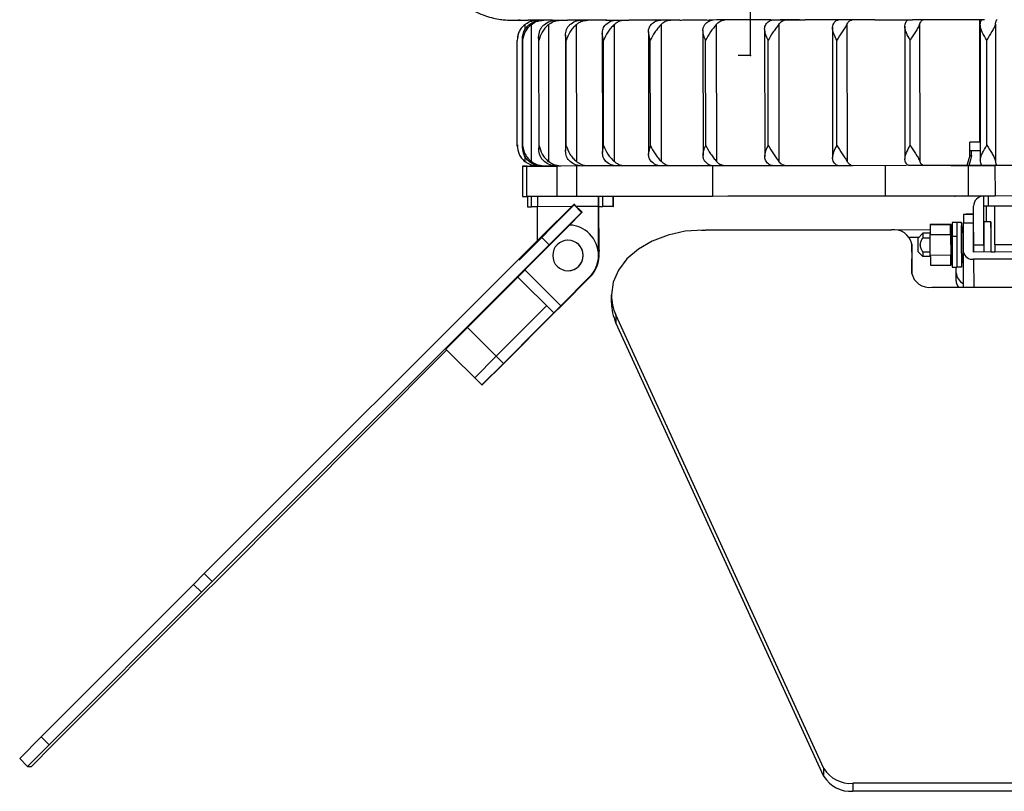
# Model space of a CAD drawing. Header units: millimetres. Extents: x -320 to 32, y 12 to 324.
# Tile 1 of 24: x -320 to -223, y 12 to 88. Entities that reach past the tile are written whole.
import ezdxf

# ---------------------------------------------------------------- set-up
doc = ezdxf.new("R2010")
doc.units = ezdxf.units.MM
doc.header["$PDSIZE"] = -1

msp = doc.modelspace()

# ---------------------------------------------------------------- linework, layer by layer
at = {"color": 7, "linetype": 'Continuous'}
for p, q in [((-247.757, 84.806), (-247.766, 92.542)), ((-247.757, 84.806), (-248.997, 84.804)), ((-227.699, 70.981), (-235.435, 70.972)), ((-227.699, 70.981), (-227.71, 70.981)), ((-265.062, 70.156), (-270.525, 64.68)), ((-265.062, 70.156), (-265.072, 70.156)), ((-269.933, 63.716), (-275.396, 58.239)), ((-269.933, 63.716), (-269.943, 63.716))]:
    msp.add_line(p, q, dxfattribs=at)
at = {"color": 7, "linetype": 'Continuous', "lineweight": 25}
for p, q in [((-271.191, 88.278), (-270.425, 88.279)), ((-267.341, 88.283), (-267.273, 88.287)), ((-267.244, 88.282), (-267.324, 88.282)), ((-267.324, 88.282), (-267.311, 88.282)), ((-262.01, 88.288), (-261.974, 88.29)), ((-261.987, 88.289), (-262.01, 88.288)), ((-261.905, 88.288), (-262.01, 88.288)), ((-242.969, 88.31), (-244.844, 88.308)), ((-244.32, 88.308), (-242.461, 88.311)), ((-225.226, 76.282), (-225.24, 88.331)), ((-269.971, 87.837), (-269.971, 87.316)), ((-269.343, 87.837), (-269.327, 74.373)), ((-267.644, 87.839), (-267.628, 74.375)), ((-264.908, 87.842), (-264.892, 74.378)), ((-261.191, 87.846), (-261.175, 74.382)), ((-256.569, 87.851), (-256.553, 74.387)), ((-252.45, 87.277), (-252.435, 74.97)), ((-251.136, 87.857), (-251.119, 74.393)), ((-246.381, 87.423), (-246.366, 74.839)), ((-245.002, 87.864), (-244.985, 74.4)), ((-239.723, 87.558), (-239.654, 87.871)), ((-239.723, 87.558), (-239.707, 74.719)), ((-238.292, 87.872), (-238.275, 74.408)), ((-232.612, 87.682), (-232.581, 87.879)), ((-232.612, 87.682), (-232.596, 74.612)), ((-231.143, 87.881), (-231.126, 74.417)), ((-225.192, 87.796), (-225.176, 74.516)), ((-223.7, 87.89), (-223.684, 74.426)), ((-270.705, 75.929), (-270.718, 86.279)), ((-270.196, 86.453), (-270.184, 75.756)), ((-270.176, 75.929), (-270.189, 86.279)), ((-268.572, 86.281), (-268.602, 86.626)), ((-268.602, 86.626), (-268.589, 75.586)), ((-268.559, 75.931), (-268.572, 86.281)), ((-265.899, 86.284), (-265.967, 86.796)), ((-265.967, 86.796), (-265.953, 75.421)), ((-265.887, 75.934), (-265.899, 86.284)), ((-262.225, 86.288), (-262.344, 86.963)), ((-262.344, 86.963), (-262.33, 75.262)), ((-262.213, 75.938), (-262.225, 86.288)), ((-257.625, 86.293), (-257.808, 87.124)), ((-257.808, 87.124), (-257.793, 75.111)), ((-257.612, 75.943), (-257.625, 86.293)), ((-252.179, 75.949), (-252.192, 86.299)), ((-246.024, 75.956), (-246.037, 86.306)), ((-239.272, 75.964), (-239.285, 86.314)), ((-232.061, 75.973), (-232.073, 86.323)), ((-224.537, 75.982), (-224.549, 86.332)), ((-270.671, 76.034), (-270.686, 75.843)), ((-268.589, 75.586), (-268.559, 75.931)), ((-265.953, 75.421), (-265.887, 75.934)), ((-262.33, 75.262), (-262.213, 75.938)), ((-257.793, 75.111), (-257.612, 75.943)), ((-225.226, 76.282), (-226.221, 76.281)), ((-226.22, 74.981), (-226.221, 76.281)), ((-269.956, 74.893), (-269.955, 74.373)), ((-239.638, 74.407), (-239.707, 74.719)), ((-232.565, 74.415), (-232.596, 74.612)), ((-226.22, 74.985), (-226.029, 74.985)), ((-226.029, 74.985), (-226.03, 75.432)), ((-269.739, 73.931), (-270.203, 73.93)), ((-270.203, 73.93), (-270.199, 70.93)), ((-270.203, 73.93), (-269.776, 73.93)), ((-269.773, 70.93), (-269.776, 73.93)), ((-266.843, 73.933), (-268.083, 73.932)), ((-266.809, 73.933), (-266.805, 70.933)), ((-264.369, 73.936), (-266.422, 73.933)), ((-264.847, 70.936), (-264.851, 73.936)), ((-260.926, 73.94), (-263.748, 73.936)), ((-256.582, 73.945), (-260.116, 73.94)), ((-251.427, 73.951), (-255.601, 73.945)), ((-251.506, 73.95), (-251.502, 70.951)), ((-245.564, 73.957), (-250.294, 73.951)), ((-239.115, 73.965), (-244.303, 73.958)), ((-232.43, 73.973), (-237.75, 73.966)), ((-234.489, 70.971), (-234.492, 73.971)), ((-226.503, 73.98), (-230.769, 73.974)), ((-226.503, 73.985), (-226.307, 73.985)), ((-226.34, 73.98), (-226.335, 73.98)), ((-226.336, 70.98), (-226.34, 73.98)), ((-226.071, 73.986), (-226.066, 73.986)), ((-223.734, 73.983), (-223.731, 70.983)), ((-221.326, 73.987), (-223.501, 73.983)), ((-270.199, 70.93), (-269.773, 70.93)), ((-269.701, 70.93), (-269.7, 69.93)), ((-269.314, 69.93), (-269.315, 70.93)), ((-264.847, 70.936), (-266.805, 70.933)), ((-262.714, 65.638), (-262.721, 70.938)), ((-262.288, 69.939), (-262.289, 70.939)), ((-261.285, 69.94), (-261.287, 70.94)), ((-261.255, 69.941), (-261.256, 70.94)), ((-261.247, 69.941), (-261.248, 70.94)), ((-224.854, 70.981), (-224.864, 70.981)), ((-224.841, 69.981), (-224.842, 70.981)), ((-224.402, 70.982), (-224.401, 69.982)), ((-269.7, 69.93), (-269.314, 69.93)), ((-265.382, 69.935), (-268.722, 69.931)), ((-268.718, 66.606), (-268.722, 69.931)), ((-265.157, 70.154), (-268.356, 66.968)), ((-265.097, 70.156), (-265.157, 70.154)), ((-265.157, 70.154), (-264.378, 69.377)), ((-264.318, 69.379), (-265.097, 70.156)), ((-262.722, 69.938), (-264.877, 69.936)), ((-262.717, 65.638), (-262.722, 69.938)), ((-262.72, 69.938), (-262.288, 69.939)), ((-262.712, 66.138), (-262.717, 69.938)), ((-262.674, 66.139), (-262.679, 69.938)), ((-262.671, 65.639), (-262.676, 69.938)), ((-262.668, 65.639), (-262.673, 69.938)), ((-261.285, 69.941), (-261.255, 69.941)), ((-261.247, 69.941), (-261.255, 69.941)), ((-225.836, 66.18), (-225.84, 69.98)), ((-224.836, 66.181), (-224.84, 69.981)), ((-224.822, 68.432), (-224.824, 69.981)), ((-224.57, 68.432), (-224.572, 69.982)), ((-224.554, 68.432), (-224.555, 69.982)), ((-223.736, 66.183), (-223.74, 69.983)), ((-264.378, 69.377), (-267.578, 66.191)), ((-265.725, 67.963), (-264.318, 69.379)), ((-264.318, 69.379), (-264.378, 69.377)), ((-225.839, 69.18), (-226.831, 69.179)), ((-225.839, 69.186), (-226.563, 69.185)), ((-226.563, 69.18), (-226.563, 69.185)), ((-269.257, 64.423), (-265.725, 67.963)), ((-228.093, 68.178), (-230.093, 68.175)), ((-230.087, 68.175), (-228.087, 68.178)), ((-228.087, 68.178), (-228.093, 68.178)), ((-227.04, 68.379), (-227.94, 68.378)), ((-226.84, 65.472), (-226.836, 68.3)), ((-225.838, 68.302), (-226.836, 68.3)), ((-224.83, 68.432), (-224.833, 65.474)), ((-224.13, 68.432), (-224.83, 68.432)), ((-224.13, 68.432), (-224.133, 65.475)), ((-268.356, 66.968), (-301.485, 33.831)), ((-267.578, 66.191), (-268.356, 66.968)), ((-263.601, 67.258), (-263.598, 67.258)), ((-252.59, 67.632), (-252.181, 67.639)), ((-252.434, 67.633), (-233.922, 67.656)), ((-230.094, 67.666), (-252.181, 67.639)), ((-252.181, 67.639), (-252.181, 67.634)), ((-231.261, 66.887), (-232.141, 66.886)), ((-230.829, 67.319), (-231.328, 66.819)), ((-230.831, 66.882), (-230.094, 66.883)), ((-230.094, 67.32), (-230.829, 67.319)), ((-230.094, 67.206), (-228.094, 67.208)), ((-230.092, 65.144), (-230.094, 67.206)), ((-228.094, 67.208), (-228.092, 65.147)), ((-228.089, 67.341), (-228.091, 66.628)), ((-227.944, 67.018), (-227.494, 67.018)), ((-227.494, 67.018), (-227.485, 63.979)), ((-226.927, 67.685), (-226.837, 67.685)), ((-226.891, 66.887), (-226.838, 66.887)), ((-226.837, 67.324), (-226.89, 67.324)), ((-226.889, 67.359), (-226.888, 67.324)), ((-225.837, 67.423), (-225.84, 65.473)), ((-267.578, 66.191), (-300.707, 33.054)), ((-265.754, 66.634), (-265.755, 66.634)), ((-265.721, 66.634), (-265.754, 66.634)), ((-265.722, 66.634), (-265.721, 66.634)), ((-262.715, 66.004), (-262.712, 66.138)), ((-262.712, 66.138), (-262.674, 66.139)), ((-262.711, 65.664), (-262.674, 66.139)), ((-231.924, 66.244), (-231.928, 63.415)), ((-231.921, 65.466), (-231.924, 66.244)), ((-225.836, 66.18), (-224.836, 66.181)), ((-209.936, 66.2), (-223.736, 66.183)), ((-262.728, 65.4), (-262.717, 65.638)), ((-262.714, 65.638), (-262.727, 65.385)), ((-262.717, 65.159), (-262.671, 65.639)), ((-262.717, 65.638), (-262.714, 65.638)), ((-262.671, 65.639), (-262.668, 65.639)), ((-231.921, 65.466), (-231.924, 63.323)), ((-231.327, 65.529), (-230.826, 65.029)), ((-230.092, 65.467), (-230.829, 65.466)), ((-230.091, 65.03), (-230.826, 65.029)), ((-228.092, 65.147), (-230.092, 65.144)), ((-228.089, 65.47), (-228.089, 65.47)), ((-228.086, 65.028), (-228.086, 65.051)), ((-226.84, 65.471), (-226.889, 65.471)), ((-226.838, 65.034), (-226.887, 65.034)), ((-226.885, 65.034), (-226.886, 64.999)), ((-226.827, 62.007), (-226.84, 65.472)), ((-207.84, 65.495), (-225.84, 65.473)), ((-224.121, 65.482), (-223.735, 65.482)), ((-269.257, 64.423), (-270.664, 63.007)), ((-230.088, 64.175), (-228.088, 64.178)), ((-228.088, 64.178), (-228.082, 64.178)), ((-227.935, 63.978), (-227.485, 63.978)), ((-227.553, 62.649), (-227.558, 63.978)), ((-227.552, 63.427), (-227.554, 63.978)), ((-227.035, 63.979), (-227.485, 63.978)), ((-226.922, 64.685), (-226.837, 64.685)), ((-207.841, 64.788), (-225.841, 64.766)), ((-225.841, 64.766), (-225.83, 62.008)), ((-270.662, 63.005), (-275.603, 58.052)), ((-267.124, 59.476), (-270.664, 63.007)), ((-269.961, 63.716), (-266.42, 60.184)), ((-266.42, 60.184), (-263.595, 63.016)), ((-263.593, 63.016), (-266.418, 60.184)), ((-263.543, 63.017), (-266.368, 60.185)), ((-266.366, 60.185), (-263.541, 63.017)), ((-265.685, 63.635), (-265.684, 63.635)), ((-263.593, 63.016), (-263.595, 63.016)), ((-263.541, 63.017), (-263.543, 63.017)), ((-227.553, 62.649), (-227.552, 63.427)), ((-229.93, 62.003), (-207.83, 62.03)), ((-261.441, 60.48), (-261.444, 61.258)), ((-267.83, 60.18), (-272.771, 55.227)), ((-266.42, 60.184), (-267.124, 59.476)), ((-266.414, 60.184), (-267.12, 59.476)), ((-266.372, 60.185), (-267.078, 59.477)), ((-267.075, 59.477), (-266.366, 60.185)), ((-266.414, 60.184), (-266.418, 60.184)), ((-266.414, 60.184), (-266.416, 60.186)), ((-266.394, 60.207), (-266.372, 60.185)), ((-266.368, 60.185), (-266.393, 60.209)), ((-266.368, 60.185), (-266.372, 60.185)), ((-267.12, 59.476), (-272.064, 54.52)), ((-272.022, 54.521), (-267.079, 59.477)), ((-267.12, 59.476), (-267.124, 59.476)), ((-267.079, 59.477), (-267.12, 59.476)), ((-267.079, 59.477), (-267.078, 59.477)), ((-267.075, 59.477), (-267.078, 59.477)), ((-240.557, 14.663), (-261.006, 59.292)), ((-261.006, 59.292), (-261.003, 58.514)), ((-240.554, 13.885), (-261.003, 58.514)), ((-275.603, 58.052), (-277.714, 55.928)), ((-272.064, 54.52), (-275.603, 58.052)), ((-271.382, 55.193), (-269.193, 57.388)), ((-271.362, 55.194), (-269.173, 57.388)), ((-300.325, 33.063), (-277.639, 55.854)), ((-274.174, 52.397), (-277.714, 55.928)), ((-272.771, 55.227), (-274.882, 53.103)), ((-272.064, 54.52), (-274.174, 52.397)), ((-274.149, 52.397), (-272.022, 54.521)), ((-274.174, 52.397), (-274.149, 52.397)), ((-301.485, 33.831), (-302.546, 32.769)), ((-300.707, 33.054), (-301.767, 31.992)), ((-301.485, 33.831), (-300.707, 33.054)), ((-301.384, 32.001), (-300.325, 33.063)), ((-302.546, 32.769), (-317.516, 17.763)), ((-301.767, 31.992), (-316.737, 16.986)), ((-316.353, 16.995), (-301.384, 32.001)), ((-301.767, 31.992), (-302.546, 32.769)), ((-317.516, 17.763), (-319.626, 15.639)), ((-317.516, 17.763), (-316.737, 16.986)), ((-316.737, 16.986), (-318.847, 14.862)), ((-318.48, 14.871), (-316.353, 16.995)), ((-318.847, 14.862), (-319.626, 15.639)), ((-318.847, 14.862), (-318.48, 14.871)), ((-240.554, 13.885), (-240.557, 14.663)), ((-196.104, 13.251), (-237.706, 13.201)), ((-237.706, 13.201), (-237.703, 12.423)), ((-196.1, 12.473), (-237.703, 12.423))]:
    msp.add_line(p, q, dxfattribs=at)
at = {"color": 7, "linetype": 'Continuous', "lineweight": 25, "flags": 128}
for points in [[(-270.57, 88.284), (-270.517, 88.284), (-270.463, 88.284), (-270.407, 88.284), (-270.349, 88.284), (-270.29, 88.284), (-270.23, 88.284), (-270.169, 88.284), (-270.105, 88.284)], [(-267.324, 88.282), (-267.665, 88.282), (-267.992, 88.281), (-268.303, 88.281), (-268.599, 88.281), (-268.879, 88.28), (-269.144, 88.28), (-269.393, 88.28), (-269.627, 88.28)], [(-268.766, 88.281), (-269.11, 88.243), (-269.433, 88.149)], [(-267.286, 88.287), (-267.176, 88.287), (-267.065, 88.288), (-266.953, 88.288), (-266.839, 88.288), (-266.724, 88.288), (-266.608, 88.288), (-266.49, 88.288), (-266.371, 88.288)], [(-262.01, 88.288), (-262.526, 88.287), (-263.029, 88.287), (-263.518, 88.286), (-263.993, 88.286), (-264.454, 88.285), (-264.901, 88.285), (-265.333, 88.284), (-265.751, 88.284)], [(-261.792, 88.293), (-261.631, 88.294), (-261.468, 88.294), (-261.304, 88.294), (-261.139, 88.294), (-260.972, 88.294), (-260.805, 88.295), (-260.636, 88.295), (-260.466, 88.295)], [(-254.717, 88.296), (-255.386, 88.295), (-256.043, 88.295), (-256.688, 88.294), (-257.321, 88.293), (-257.943, 88.292), (-258.551, 88.292), (-259.148, 88.291), (-259.732, 88.29)], [(-254.328, 88.302), (-254.122, 88.302), (-253.915, 88.302), (-253.706, 88.303), (-253.497, 88.303), (-253.287, 88.303), (-253.075, 88.303), (-252.863, 88.304), (-252.65, 88.304)], [(-245.764, 88.306), (-246.555, 88.306), (-247.338, 88.305), (-248.111, 88.304), (-248.875, 88.303), (-249.63, 88.302), (-250.374, 88.301), (-251.109, 88.3), (-251.833, 88.299)], [(-245.221, 88.313), (-244.979, 88.313), (-244.736, 88.313), (-244.492, 88.313), (-244.248, 88.314), (-244.003, 88.314), (-243.757, 88.314), (-243.51, 88.315), (-243.263, 88.315)], [(-235.541, 88.319), (-236.421, 88.317), (-237.295, 88.316), (-238.162, 88.315), (-239.024, 88.314), (-239.878, 88.313), (-240.726, 88.312), (-241.567, 88.311), (-242.4, 88.31)], [(-234.868, 88.325), (-234.6, 88.325), (-234.333, 88.325), (-234.064, 88.326), (-233.796, 88.326), (-233.526, 88.326), (-233.257, 88.327), (-232.987, 88.327), (-232.716, 88.327)], [(-224.757, 88.331), (-225.654, 88.33), (-226.547, 88.329), (-227.438, 88.328), (-228.326, 88.327), (-229.211, 88.326), (-230.093, 88.325), (-230.97, 88.324), (-231.844, 88.323)], [(-226.22, 74.981), (-226.378, 74.421), (-226.503, 73.98)], [(-226.029, 74.985), (-226.185, 74.425), (-226.307, 73.985)], [(-225.177, 75.433), (-225.382, 75.432), (-226.22, 75.431)], [(-269.776, 73.93), (-269.66, 73.93), (-269.452, 73.93), (-269.157, 73.93), (-268.787, 73.931), (-268.351, 73.931), (-267.866, 73.932), (-267.346, 73.933), (-266.809, 73.933)], [(-266.422, 73.933), (-266.476, 73.933), (-266.53, 73.933), (-266.584, 73.933), (-266.636, 73.933), (-266.688, 73.933), (-266.74, 73.933), (-266.79, 73.933), (-266.84, 73.933)], [(-263.748, 73.936), (-263.828, 73.936), (-263.907, 73.936), (-263.985, 73.936), (-264.063, 73.936), (-264.14, 73.936), (-264.216, 73.936), (-264.292, 73.936), (-264.367, 73.935)], [(-260.116, 73.94), (-260.219, 73.94), (-260.322, 73.94), (-260.424, 73.94), (-260.525, 73.94), (-260.625, 73.94), (-260.726, 73.939), (-260.825, 73.939), (-260.924, 73.939)], [(-255.601, 73.945), (-255.725, 73.945), (-255.849, 73.945), (-255.972, 73.945), (-256.095, 73.945), (-256.217, 73.945), (-256.339, 73.944), (-256.46, 73.944), (-256.58, 73.944)], [(-250.294, 73.951), (-250.437, 73.951), (-250.579, 73.951), (-250.721, 73.951), (-250.863, 73.951), (-251.004, 73.951), (-251.145, 73.95), (-251.285, 73.95), (-251.425, 73.95)], [(-244.303, 73.958), (-244.462, 73.958), (-244.62, 73.958), (-244.778, 73.958), (-244.936, 73.958), (-245.093, 73.957), (-245.25, 73.957), (-245.407, 73.957), (-245.563, 73.957)], [(-237.75, 73.966), (-237.922, 73.966), (-238.093, 73.966), (-238.263, 73.965), (-238.434, 73.965), (-238.604, 73.965), (-238.774, 73.965), (-238.944, 73.965), (-239.113, 73.964)], [(-230.769, 73.974), (-230.949, 73.974), (-231.13, 73.974), (-231.31, 73.974), (-231.489, 73.974), (-231.669, 73.973), (-231.849, 73.973), (-232.028, 73.973), (-232.207, 73.973)], [(-228.087, 73.978), (-227.576, 73.979), (-226.887, 73.979), (-226.47, 73.98), (-226.335, 73.98)], [(-226.513, 73.981), (-225.213, 73.982), (-225.011, 73.983)], [(-225.022, 73.986), (-225.047, 73.986), (-226.508, 73.984)], [(-226.34, 73.98), (-226.293, 73.98), (-226.15, 73.98), (-225.916, 73.98), (-225.599, 73.981), (-225.209, 73.981), (-224.758, 73.982), (-224.261, 73.982), (-223.734, 73.983)], [(-226.071, 73.986), (-226.218, 73.986), (-226.337, 73.986)], [(-225.03, 73.988), (-225.314, 73.987), (-225.633, 73.987), (-225.87, 73.986), (-226.016, 73.986), (-226.066, 73.986)], [(-223.501, 73.983), (-223.687, 73.983), (-223.873, 73.983), (-224.059, 73.982), (-224.244, 73.982), (-224.43, 73.982), (-224.615, 73.982), (-224.8, 73.982), (-224.985, 73.981)], [(-209.962, 73.999), (-211.678, 73.997), (-213.399, 73.995), (-215.123, 73.993), (-216.849, 73.991), (-218.575, 73.989), (-220.299, 73.987), (-222.02, 73.985), (-223.734, 73.983)], [(-266.805, 70.933), (-267.342, 70.933), (-267.862, 70.932), (-268.348, 70.931), (-268.783, 70.931), (-269.154, 70.93), (-269.448, 70.93), (-269.657, 70.93), (-269.773, 70.93)], [(-251.502, 70.951), (-252.556, 70.95), (-253.843, 70.949), (-255.338, 70.947), (-257.014, 70.945), (-258.838, 70.943), (-260.776, 70.94), (-262.792, 70.938), (-264.847, 70.936)], [(-234.489, 70.971), (-237.16, 70.968), (-239.704, 70.965), (-242.106, 70.962), (-244.352, 70.959), (-246.426, 70.957), (-248.317, 70.955), (-250.013, 70.953), (-251.502, 70.951)], [(-226.336, 70.98), (-226.467, 70.98), (-226.883, 70.979), (-227.572, 70.979), (-228.521, 70.978), (-229.712, 70.976), (-231.121, 70.975), (-232.724, 70.973), (-234.489, 70.971)], [(-223.731, 70.983), (-224.257, 70.982), (-224.754, 70.982), (-225.205, 70.981), (-225.595, 70.981), (-225.913, 70.98), (-226.146, 70.98), (-226.289, 70.98), (-226.336, 70.98)], [(-209.958, 70.999), (-211.674, 70.997), (-213.395, 70.995), (-215.12, 70.993), (-216.846, 70.991), (-218.572, 70.989), (-220.296, 70.987), (-222.016, 70.985), (-223.731, 70.983)], [(-268.72, 69.931), (-268.836, 69.931), (-268.944, 69.931), (-269.041, 69.931), (-269.125, 69.93), (-269.196, 69.93), (-269.251, 69.93), (-269.291, 69.93), (-269.314, 69.93)], [(-261.285, 69.94), (-261.29, 69.94), (-261.331, 69.94), (-261.415, 69.94), (-261.538, 69.94), (-261.694, 69.939), (-261.877, 69.939), (-262.078, 69.939), (-262.288, 69.939)], [(-224.401, 69.982), (-224.49, 69.982), (-224.573, 69.982), (-224.649, 69.982), (-224.715, 69.982), (-224.769, 69.982), (-224.808, 69.981), (-224.833, 69.981), (-224.841, 69.981)], [(-209.283, 70), (-211.167, 69.998), (-213.057, 69.996), (-214.949, 69.993), (-216.843, 69.991), (-218.737, 69.989), (-220.629, 69.986), (-222.518, 69.984), (-224.401, 69.982)], [(-252.434, 67.633), (-254.19, 67.509), (-255.879, 67.145), (-257.436, 66.555), (-258.801, 65.762), (-259.922, 64.796), (-260.755, 63.694), (-261.269, 62.5), (-261.444, 61.258)], [(-226.961, 67.685), (-226.962, 67.571), (-226.963, 67.359)], [(-225.835, 65.473), (-225.835, 65.595), (-225.836, 66.18)], [(-224.836, 66.181), (-224.835, 65.596), (-224.835, 65.474)], [(-223.736, 66.183), (-223.735, 65.598), (-223.735, 65.476)], [(-262.668, 65.639), (-262.715, 65.152), (-262.717, 65.145)], [(-226.96, 64.999), (-226.959, 64.799), (-226.957, 64.685)], [(-266.931, 59.665), (-266.955, 59.629), (-267.079, 59.477)]]:
    msp.add_lwpolyline(points, dxfattribs=at)
at = {"color": 7, "linetype": 'Continuous', "lineweight": 25}
for centre, radius, start, end in [((-271.508, 88.849), 0.565, 269.27322, 270.15686), ((-177.439, 70.291), 91.284, 179.59862, 180.22633), ((-171.439, 70.299), 91.284, 179.59862, 180.22633), ((-224.84, 69.981), 1, 90.06952, 180.06953), ((-194.639, 68.566), 32.198, 178.90857, 180.47248), ((-265.719, 65.134), 3, 45.06928, 86.92893), ((-265.717, 65.135), 3, 45.06928, 86.97752), ((-216.521, 66.192), 11.627, 169.1636, 174.24668), ((-122.449, 67.4), 105.496, 179.46905, 180.2076), ((-121.999, 67.401), 105.496, 179.46905, 180.2076), ((95.651, 66.57), 323.147, 179.67935, 180.4595), ((96.101, 66.57), 323.147, 179.67935, 180.4595), ((-238.454, 66.165), 11.627, 5.89215, 10.97523), ((-501.046, 66.07), 276.926, 359.87683, 0.48872), ((-265.719, 65.134), 3, 315.06957, 45.06928), ((-265.717, 65.135), 3, 315.06957, 45.06928), ((-233.669, 65.894), 1.78, 11.33717, 98.16462), ((-136.589, 66.289), 94.741, 179.67935, 180.4595), ((-204.173, 66.983), 26.658, 179.27648, 180.2162), ((55.015, 66.351), 282.96, 179.86503, 180.48054), ((-53.568, 66.389), 173.324, 179.67935, 180.4595), ((-265.72, 65.134), 1.5, 90.06959, 270.06925), ((-265.72, 65.134), 1.5, 270.06959, 90.06925), ((-265.719, 65.134), 1.5, 271.33987, 90.06925), ((-73.796, 66.275), 154.295, 179.86871, 180.47403), ((-265.667, 65.136), 3, 315.06956, 5.06834), ((-265.665, 65.136), 3, 315.06956, 5.35508), ((-204.194, 65.43), 26.635, 179.92242, 180.86275), ((-216.521, 66.192), 11.627, 185.89215, 190.97523), ((-238.454, 66.165), 11.627, 349.1636, 354.24668), ((-225.968, 65.647), 0.89, 191.33717, 278.16462), ((-230.183, 63.765), 1.78, 191.33717, 278.16462), ((-226.209, 63.538), 1.348, 184.74638, 242.64762), ((-226.44, 62.672), 1.113, 181.21287, 216.75079), ((-256.755, 61.269), 4.688, 180.13999, 204.94872), ((-256.752, 60.492), 4.688, 180.13999, 204.94872), ((-237.936, 16.263), 3.071, 211.39792, 274.28923), ((-237.933, 15.485), 3.071, 211.39792, 274.28923)]:
    msp.add_arc(centre, radius, start, end, dxfattribs=at)
for points, knots in [([(-279.208, 96.259), (-279.194, 95.808), (-279.164, 94.86), (-278.771, 93.492), (-278.173, 92.227), (-277.417, 91.155), (-276.564, 90.277), (-275.659, 89.586), (-274.749, 89.071), (-273.878, 88.712), (-273.087, 88.484), (-272.415, 88.359), (-271.897, 88.301), (-271.614, 88.288), (-271.504, 88.283)], [0, 0, 0, 0, 0.109957, 0.231396, 0.344769, 0.45107, 0.550611, 0.643268, 0.728553, 0.80561, 0.873181, 0.929607, 0.972905, 1, 1, 1, 1]), ([(-271.507, 88.283), (-271.49, 88.283), (-271.457, 88.281), (-271.279, 88.279), (-271.191, 88.278)], [0, 0, 0, 0, 0.499974, 1, 1, 1, 1]), ([(-270.425, 88.279), (-270.488, 88.28), (-270.612, 88.282), (-270.584, 88.283), (-270.57, 88.284)], [0, 0, 0, 0, 0.50023, 1, 1, 1, 1]), ([(-270.105, 88.284), (-270.058, 88.284), (-269.963, 88.282), (-269.739, 88.28), (-269.627, 88.28)], [0, 0, 0, 0, 0.499974, 1, 1, 1, 1]), ([(-269.971, 87.837), (-269.807, 87.951), (-269.43, 88.21), (-268.973, 88.256), (-268.717, 88.281)], [0, 0, 0, 0, 0.43833, 1, 1, 1, 1]), ([(-269.553, 87.837), (-269.365, 87.965), (-268.988, 88.22), (-268.536, 88.261), (-268.31, 88.282)], [0, 0, 0, 0, 0.5, 1, 1, 1, 1]), ([(-269.343, 87.837), (-269.18, 87.951), (-268.807, 88.21), (-268.355, 88.256), (-268.101, 88.282)], [0, 0, 0, 0, 0.4383299, 1, 1, 1, 1]), ([(-268.063, 87.838), (-267.88, 87.966), (-267.515, 88.222), (-267.077, 88.263), (-266.858, 88.283)], [0, 0, 0, 0, 0.5, 1, 1, 1, 1]), ([(-267.644, 87.839), (-267.486, 87.952), (-267.124, 88.212), (-266.686, 88.257), (-266.439, 88.283)], [0, 0, 0, 0, 0.43833, 1, 1, 1, 1]), ([(-267.324, 88.282), (-267.356, 88.283), (-267.421, 88.285), (-267.331, 88.287), (-267.286, 88.287)], [0, 0, 0, 0, 0.50023, 1, 1, 1, 1]), ([(-266.371, 88.288), (-266.295, 88.288), (-266.143, 88.286), (-265.881, 88.284), (-265.751, 88.284)], [0, 0, 0, 0, 0.499974, 1, 1, 1, 1]), ([(-265.528, 87.841), (-265.354, 87.969), (-265.008, 88.224), (-264.593, 88.265), (-264.385, 88.285)], [0, 0, 0, 0, 0.5, 1, 1, 1, 1]), ([(-264.908, 87.842), (-264.758, 87.955), (-264.415, 88.214), (-263.999, 88.26), (-263.765, 88.286)], [0, 0, 0, 0, 0.43833, 1, 1, 1, 1]), ([(-262.01, 88.288), (-262.011, 88.289), (-262.014, 88.291), (-261.866, 88.293), (-261.792, 88.293)], [0, 0, 0, 0, 0.50023, 1, 1, 1, 1]), ([(-261.999, 87.845), (-261.839, 87.973), (-261.518, 88.228), (-261.134, 88.269), (-260.941, 88.289)], [0, 0, 0, 0, 0.5, 1, 1, 1, 1]), ([(-261.191, 87.846), (-261.052, 87.959), (-260.735, 88.218), (-260.35, 88.264), (-260.134, 88.29)], [0, 0, 0, 0, 0.43833, 1, 1, 1, 1]), ([(-260.466, 88.295), (-260.365, 88.294), (-260.162, 88.293), (-259.875, 88.291), (-259.732, 88.29)], [0, 0, 0, 0, 0.4999737, 1, 1, 1, 1]), ([(-257.548, 87.85), (-257.404, 87.978), (-257.116, 88.233), (-256.771, 88.274), (-256.598, 88.294)], [0, 0, 0, 0, 0.5, 1, 1, 1, 1]), ([(-256.569, 87.851), (-256.444, 87.965), (-256.159, 88.224), (-255.813, 88.269), (-255.619, 88.295)], [0, 0, 0, 0, 0.4383299, 1, 1, 1, 1]), ([(-254.717, 88.296), (-254.687, 88.297), (-254.627, 88.299), (-254.428, 88.301), (-254.328, 88.302)], [0, 0, 0, 0, 0.50023, 1, 1, 1, 1]), ([(-252.65, 88.304), (-252.527, 88.303), (-252.283, 88.302), (-251.983, 88.3), (-251.833, 88.299)], [0, 0, 0, 0, 0.499974, 1, 1, 1, 1]), ([(-252.267, 87.856), (-252.142, 87.984), (-251.892, 88.239), (-251.592, 88.28), (-251.442, 88.3)], [0, 0, 0, 0, 0.5, 1, 1, 1, 1]), ([(-251.136, 87.857), (-251.027, 87.971), (-250.78, 88.23), (-250.48, 88.276), (-250.311, 88.301)], [0, 0, 0, 0, 0.43833, 1, 1, 1, 1]), ([(-246.261, 87.863), (-246.158, 87.991), (-245.952, 88.246), (-245.704, 88.287), (-245.58, 88.307)], [0, 0, 0, 0, 0.5, 1, 1, 1, 1]), ([(-245.764, 88.306), (-245.704, 88.308), (-245.583, 88.31), (-245.342, 88.312), (-245.221, 88.313)], [0, 0, 0, 0, 0.50023, 1, 1, 1, 1]), ([(-245.002, 87.864), (-244.912, 87.978), (-244.708, 88.237), (-244.46, 88.283), (-244.32, 88.308)], [0, 0, 0, 0, 0.43833, 1, 1, 1, 1]), ([(-243.263, 88.315), (-243.125, 88.314), (-242.849, 88.313), (-242.55, 88.311), (-242.4, 88.31)], [0, 0, 0, 0, 0.499974, 1, 1, 1, 1]), ([(-239.654, 87.871), (-239.575, 87.998), (-239.416, 88.254), (-239.226, 88.294), (-239.13, 88.314)], [0, 0, 0, 0, 0.5000001, 1, 1, 1, 1]), ([(-238.292, 87.872), (-238.223, 87.986), (-238.066, 88.245), (-237.875, 88.29), (-237.768, 88.316)], [0, 0, 0, 0, 0.43833, 1, 1, 1, 1]), ([(-235.541, 88.319), (-235.454, 88.32), (-235.278, 88.322), (-235.005, 88.324), (-234.868, 88.325)], [0, 0, 0, 0, 0.50023, 1, 1, 1, 1]), ([(-232.716, 88.327), (-232.569, 88.327), (-232.274, 88.326), (-231.987, 88.324), (-231.844, 88.323)], [0, 0, 0, 0, 0.4999737, 1, 1, 1, 1]), ([(-232.581, 87.879), (-232.527, 88.007), (-232.419, 88.262), (-232.289, 88.302), (-232.224, 88.323)], [0, 0, 0, 0, 0.5, 1, 1, 1, 1]), ([(-231.143, 87.881), (-231.096, 87.994), (-230.989, 88.253), (-230.859, 88.299), (-230.786, 88.324)], [0, 0, 0, 0, 0.43833, 1, 1, 1, 1]), ([(-225.184, 87.888), (-225.157, 88.016), (-225.102, 88.271), (-225.036, 88.311), (-225.003, 88.331)], [0, 0, 0, 0, 0.5, 1, 1, 1, 1]), ([(-223.7, 87.89), (-223.676, 88.003), (-223.622, 88.262), (-223.556, 88.308), (-223.519, 88.333)], [0, 0, 0, 0, 0.43833, 1, 1, 1, 1]), ([(-269.971, 87.837), (-270.091, 87.725), (-270.329, 87.501), (-270.638, 86.974), (-270.686, 86.557), (-270.718, 86.279)], [0, 0, 0, 0, 0.250861, 0.501307, 1, 1, 1, 1]), ([(-270.196, 86.453), (-270.17, 86.7), (-270.129, 87.072), (-269.866, 87.539), (-269.657, 87.738), (-269.553, 87.837)], [0, 0, 0, 0, 0.498585, 0.749264, 1, 1, 1, 1]), ([(-269.343, 87.837), (-269.464, 87.725), (-269.705, 87.502), (-270.049, 86.974), (-270.133, 86.557), (-270.189, 86.279)], [0, 0, 0, 0, 0.250861, 0.501307, 1, 1, 1, 1]), ([(-268.602, 86.626), (-268.581, 86.843), (-268.547, 87.179), (-268.323, 87.585), (-268.145, 87.759), (-268.063, 87.838)], [0, 0, 0, 0, 0.498477, 0.769944, 1, 1, 1, 1]), ([(-267.644, 87.839), (-267.764, 87.727), (-268.003, 87.503), (-268.375, 86.976), (-268.493, 86.558), (-268.572, 86.281)], [0, 0, 0, 0, 0.250861, 0.501307, 1, 1, 1, 1]), ([(-265.967, 86.796), (-265.95, 86.984), (-265.923, 87.273), (-265.743, 87.621), (-265.596, 87.771), (-265.528, 87.841)], [0, 0, 0, 0, 0.49849, 0.767187, 1, 1, 1, 1]), ([(-264.908, 87.842), (-265.024, 87.73), (-265.257, 87.506), (-265.649, 86.979), (-265.799, 86.561), (-265.899, 86.284)], [0, 0, 0, 0, 0.250861, 0.501307, 1, 1, 1, 1]), ([(-262.344, 86.963), (-262.331, 87.121), (-262.31, 87.365), (-262.169, 87.657), (-262.053, 87.785), (-261.999, 87.845)], [0, 0, 0, 0, 0.498429, 0.764459, 1, 1, 1, 1]), ([(-261.191, 87.846), (-261.302, 87.734), (-261.522, 87.51), (-261.927, 86.983), (-262.106, 86.565), (-262.225, 86.288)], [0, 0, 0, 0, 0.250861, 0.501307, 1, 1, 1, 1]), ([(-257.808, 87.124), (-257.8, 87.255), (-257.785, 87.519), (-257.627, 87.74), (-257.548, 87.85)], [0, 0, 0, 0, 0.4999, 1, 1, 1, 1]), ([(-256.569, 87.851), (-256.671, 87.739), (-256.876, 87.515), (-257.285, 86.988), (-257.489, 86.571), (-257.625, 86.293)], [0, 0, 0, 0, 0.250861, 0.501307, 1, 1, 1, 1]), ([(-252.45, 87.277), (-252.444, 87.391), (-252.432, 87.599), (-252.318, 87.775), (-252.267, 87.856)], [0, 0, 0, 0, 0.541892, 1, 1, 1, 1]), ([(-252.192, 86.299), (-252.264, 86.465), (-252.407, 86.798), (-252.436, 87.118), (-252.45, 87.277)], [0, 0, 0, 0, 0.499709, 1, 1, 1, 1]), ([(-251.136, 87.857), (-251.228, 87.745), (-251.412, 87.522), (-251.817, 86.994), (-252.042, 86.577), (-252.192, 86.299)], [0, 0, 0, 0, 0.250861, 0.501307, 1, 1, 1, 1]), ([(-246.381, 87.423), (-246.377, 87.507), (-246.368, 87.664), (-246.295, 87.8), (-246.261, 87.863)], [0, 0, 0, 0, 0.532249, 1, 1, 1, 1]), ([(-246.037, 86.306), (-246.13, 86.498), (-246.317, 86.88), (-246.36, 87.242), (-246.381, 87.423)], [0, 0, 0, 0, 0.499921, 1, 1, 1, 1]), ([(-245.002, 87.864), (-245.082, 87.753), (-245.242, 87.529), (-245.635, 87.001), (-245.876, 86.584), (-246.037, 86.306)], [0, 0, 0, 0, 0.250861, 0.501307, 1, 1, 1, 1]), ([(-239.285, 86.314), (-239.401, 86.53), (-239.634, 86.96), (-239.693, 87.359), (-239.723, 87.558)], [0, 0, 0, 0, 0.500151, 1, 1, 1, 1]), ([(-238.292, 87.872), (-238.358, 87.76), (-238.491, 87.537), (-238.864, 87.009), (-239.116, 86.592), (-239.285, 86.314)], [0, 0, 0, 0, 0.250861, 0.501307, 1, 1, 1, 1]), ([(-232.073, 86.323), (-232.206, 86.559), (-232.412, 86.926), (-232.583, 87.381), (-232.603, 87.588), (-232.612, 87.682)], [0, 0, 0, 0, 0.499301, 0.77298, 1, 1, 1, 1]), ([(-231.143, 87.881), (-231.194, 87.769), (-231.298, 87.545), (-231.642, 87.018), (-231.901, 86.601), (-232.073, 86.323)], [0, 0, 0, 0, 0.250861, 0.501307, 1, 1, 1, 1]), ([(-225.192, 87.796), (-225.192, 87.813), (-225.191, 87.845), (-225.186, 87.875), (-225.184, 87.888)], [0, 0, 0, 0, 0.559591, 1, 1, 1, 1]), ([(-224.549, 86.332), (-224.702, 86.59), (-224.932, 86.977), (-225.15, 87.469), (-225.178, 87.687), (-225.192, 87.796)], [0, 0, 0, 0, 0.499267, 0.749427, 1, 1, 1, 1]), ([(-223.7, 87.89), (-223.736, 87.778), (-223.807, 87.554), (-224.116, 87.027), (-224.376, 86.61), (-224.549, 86.332)], [0, 0, 0, 0, 0.250861, 0.501307, 1, 1, 1, 1]), ([(-270.567, 86.977), (-270.599, 86.92), (-270.676, 86.781), (-270.673, 86.621), (-270.671, 86.526)], [0, 0, 0, 0, 0.408606, 1, 1, 1, 1]), ([(-270.189, 86.279), (-270.191, 86.312), (-270.196, 86.369), (-270.196, 86.427), (-270.196, 86.453)], [0, 0, 0, 0, 0.559814, 1, 1, 1, 1]), ([(-270.705, 75.929), (-270.672, 75.651), (-270.623, 75.234), (-270.313, 74.707), (-270.074, 74.484), (-269.955, 74.373)], [0, 0, 0, 0, 0.498883, 0.749389, 1, 1, 1, 1]), ([(-270.184, 75.756), (-270.183, 75.788), (-270.183, 75.846), (-270.178, 75.904), (-270.176, 75.929)], [0, 0, 0, 0, 0.560638, 1, 1, 1, 1]), ([(-269.537, 74.373), (-269.641, 74.472), (-269.851, 74.671), (-270.115, 75.136), (-270.156, 75.508), (-270.184, 75.756)], [0, 0, 0, 0, 0.2511, 0.501331, 1, 1, 1, 1]), ([(-270.176, 75.929), (-270.12, 75.652), (-270.035, 75.234), (-269.689, 74.708), (-269.448, 74.485), (-269.327, 74.373)], [0, 0, 0, 0, 0.498883, 0.749389, 1, 1, 1, 1]), ([(-268.047, 74.374), (-268.129, 74.454), (-268.308, 74.627), (-268.533, 75.032), (-268.567, 75.368), (-268.589, 75.586)], [0, 0, 0, 0, 0.230002, 0.501426, 1, 1, 1, 1]), ([(-268.559, 75.931), (-268.48, 75.653), (-268.361, 75.236), (-267.987, 74.709), (-267.748, 74.486), (-267.628, 74.375)], [0, 0, 0, 0, 0.498883, 0.749389, 1, 1, 1, 1]), ([(-265.887, 75.934), (-265.786, 75.656), (-265.635, 75.239), (-265.241, 74.712), (-265.008, 74.489), (-264.892, 74.378)], [0, 0, 0, 0, 0.4988829, 0.7493889, 1, 1, 1, 1]), ([(-262.213, 75.938), (-262.093, 75.66), (-261.913, 75.243), (-261.507, 74.716), (-261.286, 74.493), (-261.175, 74.382)], [0, 0, 0, 0, 0.498883, 0.749389, 1, 1, 1, 1]), ([(-257.612, 75.943), (-257.476, 75.665), (-257.271, 75.248), (-256.86, 74.722), (-256.655, 74.499), (-256.553, 74.387)], [0, 0, 0, 0, 0.4988829, 0.7493889, 1, 1, 1, 1]), ([(-252.435, 74.97), (-252.421, 75.13), (-252.393, 75.449), (-252.251, 75.782), (-252.179, 75.949)], [0, 0, 0, 0, 0.499535, 1, 1, 1, 1]), ([(-252.179, 75.949), (-252.029, 75.671), (-251.803, 75.254), (-251.397, 74.728), (-251.212, 74.505), (-251.119, 74.393)], [0, 0, 0, 0, 0.498883, 0.749389, 1, 1, 1, 1]), ([(-246.366, 74.839), (-246.345, 75.02), (-246.304, 75.381), (-246.117, 75.764), (-246.024, 75.956)], [0, 0, 0, 0, 0.499635, 1, 1, 1, 1]), ([(-246.024, 75.956), (-245.863, 75.679), (-245.62, 75.262), (-245.226, 74.735), (-245.066, 74.512), (-244.985, 74.4)], [0, 0, 0, 0, 0.498883, 0.749389, 1, 1, 1, 1]), ([(-239.707, 74.719), (-239.678, 74.919), (-239.62, 75.317), (-239.388, 75.748), (-239.272, 75.964)], [0, 0, 0, 0, 0.4996438, 1, 1, 1, 1]), ([(-239.272, 75.964), (-239.103, 75.687), (-238.849, 75.27), (-238.476, 74.743), (-238.342, 74.52), (-238.275, 74.408)], [0, 0, 0, 0, 0.498883, 0.749389, 1, 1, 1, 1]), ([(-232.596, 74.612), (-232.587, 74.706), (-232.568, 74.914), (-232.398, 75.369), (-232.193, 75.736), (-232.061, 75.973)], [0, 0, 0, 0, 0.2272612, 0.5013251, 1, 1, 1, 1]), ([(-232.061, 75.973), (-231.888, 75.695), (-231.627, 75.278), (-231.282, 74.752), (-231.178, 74.528), (-231.126, 74.417)], [0, 0, 0, 0, 0.498883, 0.749389, 1, 1, 1, 1]), ([(-225.176, 74.516), (-225.162, 74.625), (-225.134, 74.843), (-224.918, 75.336), (-224.689, 75.724), (-224.537, 75.982)], [0, 0, 0, 0, 0.2507054, 0.5013383, 1, 1, 1, 1]), ([(-224.537, 75.982), (-224.363, 75.704), (-224.102, 75.287), (-223.791, 74.761), (-223.72, 74.537), (-223.684, 74.426)], [0, 0, 0, 0, 0.498883, 0.749389, 1, 1, 1, 1]), ([(-265.511, 74.377), (-265.58, 74.447), (-265.727, 74.597), (-265.908, 74.944), (-265.935, 75.233), (-265.953, 75.421)], [0, 0, 0, 0, 0.2327226, 0.5013379, 1, 1, 1, 1]), ([(-261.982, 74.381), (-262.037, 74.441), (-262.153, 74.568), (-262.295, 74.86), (-262.316, 75.103), (-262.33, 75.262)], [0, 0, 0, 0, 0.235392, 0.501269, 1, 1, 1, 1]), ([(-257.532, 74.386), (-257.611, 74.496), (-257.77, 74.717), (-257.785, 74.98), (-257.793, 75.111)], [0, 0, 0, 0, 0.500466, 1, 1, 1, 1]), ([(-252.25, 74.392), (-252.302, 74.472), (-252.416, 74.648), (-252.429, 74.857), (-252.435, 74.97)], [0, 0, 0, 0, 0.458108, 1, 1, 1, 1]), ([(-246.245, 74.399), (-246.279, 74.462), (-246.353, 74.597), (-246.361, 74.755), (-246.366, 74.839)], [0, 0, 0, 0, 0.467751, 1, 1, 1, 1]), ([(-268.699, 73.931), (-268.956, 73.957), (-269.413, 74.001), (-269.79, 74.26), (-269.955, 74.373)], [0, 0, 0, 0, 0.56167, 1, 1, 1, 1]), ([(-268.293, 73.932), (-268.518, 73.951), (-268.97, 73.991), (-269.348, 74.245), (-269.537, 74.373)], [0, 0, 0, 0, 0.49896, 1, 1, 1, 1]), ([(-269.475, 74.087), (-269.381, 74.052), (-269.214, 73.989), (-268.997, 73.949), (-268.883, 73.94), (-268.846, 73.937)], [0, 0, 0, 0, 0.459222, 0.824401, 1, 1, 1, 1]), ([(-268.083, 73.932), (-268.338, 73.957), (-268.79, 74.002), (-269.164, 74.26), (-269.327, 74.373)], [0, 0, 0, 0, 0.56167, 1, 1, 1, 1]), ([(-266.84, 73.933), (-267.059, 73.953), (-267.497, 73.992), (-267.863, 74.247), (-268.047, 74.374)], [0, 0, 0, 0, 0.49896, 1, 1, 1, 1]), ([(-266.422, 73.933), (-266.668, 73.958), (-267.107, 74.003), (-267.469, 74.262), (-267.628, 74.375)], [0, 0, 0, 0, 0.56167, 1, 1, 1, 1]), ([(-264.367, 73.935), (-264.575, 73.955), (-264.991, 73.995), (-265.337, 74.249), (-265.511, 74.377)], [0, 0, 0, 0, 0.49896, 1, 1, 1, 1]), ([(-263.748, 73.936), (-263.982, 73.961), (-264.398, 74.006), (-264.741, 74.264), (-264.892, 74.378)], [0, 0, 0, 0, 0.56167, 1, 1, 1, 1]), ([(-260.924, 73.939), (-261.116, 73.959), (-261.501, 73.999), (-261.822, 74.253), (-261.982, 74.381)], [0, 0, 0, 0, 0.4989602, 1, 1, 1, 1]), ([(-260.116, 73.94), (-260.333, 73.965), (-260.718, 74.01), (-261.036, 74.269), (-261.175, 74.382)], [0, 0, 0, 0, 0.56167, 1, 1, 1, 1]), ([(-256.58, 73.944), (-256.753, 73.964), (-257.099, 74.004), (-257.387, 74.258), (-257.532, 74.386)], [0, 0, 0, 0, 0.49896, 1, 1, 1, 1]), ([(-255.601, 73.945), (-255.796, 73.97), (-256.142, 74.015), (-256.428, 74.274), (-256.553, 74.387)], [0, 0, 0, 0, 0.56167, 1, 1, 1, 1]), ([(-251.425, 73.95), (-251.575, 73.97), (-251.874, 74.01), (-252.125, 74.264), (-252.25, 74.392)], [0, 0, 0, 0, 0.49896, 1, 1, 1, 1]), ([(-250.294, 73.951), (-250.463, 73.977), (-250.763, 74.022), (-251.011, 74.28), (-251.119, 74.393)], [0, 0, 0, 0, 0.5616701, 1, 1, 1, 1]), ([(-245.563, 73.957), (-245.686, 73.977), (-245.934, 74.016), (-246.141, 74.271), (-246.245, 74.399)], [0, 0, 0, 0, 0.49896, 1, 1, 1, 1]), ([(-244.303, 73.958), (-244.442, 73.984), (-244.691, 74.029), (-244.895, 74.287), (-244.985, 74.4)], [0, 0, 0, 0, 0.56167, 1, 1, 1, 1]), ([(-239.113, 73.964), (-239.208, 73.984), (-239.399, 74.024), (-239.558, 74.279), (-239.638, 74.407)], [0, 0, 0, 0, 0.49896, 1, 1, 1, 1]), ([(-237.75, 73.966), (-237.857, 73.991), (-238.048, 74.037), (-238.206, 74.295), (-238.275, 74.408)], [0, 0, 0, 0, 0.5616701, 1, 1, 1, 1]), ([(-232.207, 73.973), (-232.272, 73.993), (-232.402, 74.032), (-232.51, 74.287), (-232.565, 74.415)], [0, 0, 0, 0, 0.49896, 1, 1, 1, 1]), ([(-230.769, 73.974), (-230.842, 74), (-230.972, 74.045), (-231.079, 74.304), (-231.126, 74.417)], [0, 0, 0, 0, 0.56167, 1, 1, 1, 1]), ([(-225.168, 74.424), (-225.171, 74.441), (-225.175, 74.471), (-225.176, 74.502), (-225.176, 74.516)], [0, 0, 0, 0, 0.561453, 1, 1, 1, 1]), ([(-224.985, 73.981), (-225.018, 74.001), (-225.085, 74.041), (-225.14, 74.296), (-225.168, 74.424)], [0, 0, 0, 0, 0.49896, 1, 1, 1, 1]), ([(-223.501, 73.983), (-223.538, 74.009), (-223.605, 74.054), (-223.66, 74.312), (-223.684, 74.426)], [0, 0, 0, 0, 0.56167, 1, 1, 1, 1]), ([(-230.829, 65.466), (-230.892, 65.576), (-231.019, 65.795), (-231.103, 66.174), (-231.02, 66.553), (-230.894, 66.772), (-230.831, 66.882)], [0, 0, 0, 0, 0.250143, 0.50006, 0.749552, 1, 1, 1, 1]), ([(-228.089, 67.321), (-228.09, 67.29), (-228.09, 67.227), (-228.091, 66.939), (-228.091, 66.555), (-228.091, 66.115), (-228.09, 65.683), (-228.089, 65.325), (-228.087, 65.076), (-228.087, 65.044), (-228.086, 65.028)], [0, 0, 0, 0, 0.125, 0.249999, 0.374999, 0.499999, 0.624999, 0.749999, 0.875, 1, 1, 1, 1])]:
    msp.add_open_spline(points, degree=3, knots=knots, dxfattribs=at)
for points in [[(-230.093, 68.175), (-230.093, 68.051), (-230.094, 67.804), (-230.094, 67.405), (-230.094, 67.206)], [(-228.094, 67.208), (-228.094, 67.408), (-228.094, 67.806), (-228.093, 68.054), (-228.093, 68.178)], [(-228.087, 68.178), (-228.086, 68.054), (-228.085, 67.807), (-228.084, 67.408), (-228.083, 67.209)], [(-230.092, 65.144), (-230.091, 64.945), (-230.09, 64.546), (-230.089, 64.299), (-230.088, 64.175)], [(-228.088, 64.178), (-228.089, 64.301), (-228.09, 64.549), (-228.091, 64.947), (-228.092, 65.147)], [(-228.081, 65.147), (-228.081, 64.948), (-228.081, 64.549), (-228.082, 64.302), (-228.082, 64.178)]]:
    msp.add_open_spline(points, degree=3, dxfattribs=at)
at = {"color": 7, "linetype": 'Continuous'}
for p in [(-247.757, 84.806), (-227.699, 70.981), (-265.062, 70.156), (-269.933, 63.716)]:
    msp.add_point(p, dxfattribs=at)

doc.saveas('drawing.dxf')
